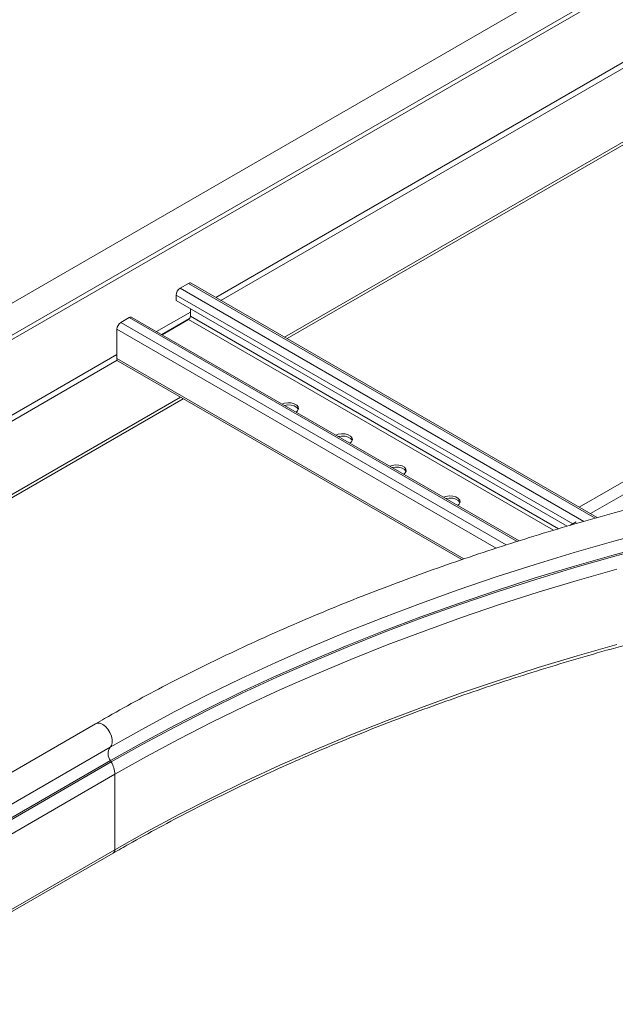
# Model space of a CAD drawing. Header units: millimetres. Extents: x -6 to 5206, y -8403 to -276.
# Tile 49 of 65: x 926 to 1122, y -2551 to -2227. Entities that reach past the tile are written whole.
import ezdxf

# ---------------------------------------------------------------- set-up
doc = ezdxf.new("R2010")
doc.units = ezdxf.units.MM

msp = doc.modelspace()

# ---------------------------------------------------------------- linework, layer by layer
at = {"color": 7, "linetype": 'Continuous', "lineweight": 15}
for p, q in [((1945.48, -1730.3), (679.76, -2460.98)), ((684.31, -2468.86), (1950.03, -1738.18)), ((678.87, -2473.47), (1944.59, -1742.79)), ((1013.11, -2331.42), (1150.41, -2252.16)), ((1013.96, -2331.91), (1151.26, -2252.65)), ((1113.52, -2389.38), (1260.84, -2304.34)), ((1109.85, -2387.26), (1247.14, -2308)), ((981.51, -2313.79), (978.76, -2315.38)), ((1115.78, -2390.69), (982.41, -2313.7)), ((977.48, -2317.58), (977.48, -2319.38)), ((977.48, -2319.38), (1105.92, -2393.52)), ((982.15, -2324.56), (982.15, -2322.07)), ((962.07, -2325.01), (959.31, -2326.6)), ((1090.11, -2398.32), (962.97, -2324.92)), ((972.88, -2330.64), (981.51, -2325.66)), ((958.04, -2328.81), (958.04, -2338.48)), ((958.41, -2339.3), (1071.34, -2404.49)), ((841.64, -2430.41), (978.94, -2351.15)), ((842.49, -2430.9), (979.79, -2351.64)), ((1106.81, -2393.26), (1108.81, -2392.1)), ((951.04, -2458.39), (813.16, -2537.99)), ((955.79, -2466.13), (817.91, -2545.73)), ((955.92, -2470.54), (818.03, -2550.14)), ((956.16, -2470.98), (818.28, -2550.58)), ((955.92, -2470.54), (956.16, -2470.98)), ((957.33, -2475.03), (957.33, -2499.8)), ((917.38, -2523.68), (956.83, -2500.9))]:
    msp.add_line(p, q, dxfattribs=at)
at = {"color": 8, "linetype": 'Continuous', "lineweight": 15}
for p, q in [((990.49, -2318.36), (1129.51, -2238.1)), ((992.18, -2319.34), (1129.61, -2240)), ((978.76, -2315.38), (1111.35, -2391.93)), ((981.51, -2313.79), (1115.07, -2390.89)), ((977.48, -2317.58), (1107.69, -2392.75)), ((962.07, -2325.01), (1089.43, -2398.53)), ((971.04, -2329.58), (982.15, -2323.17)), ((972.74, -2330.56), (981.91, -2325.27)), ((982.15, -2324.56), (1103.06, -2394.36)), ((959.31, -2326.6), (1085.87, -2399.66)), ((981.51, -2325.66), (1101.38, -2394.85)), ((958.04, -2328.81), (1082.62, -2400.73)), ((819.01, -2417.35), (958.04, -2337.09)), ((820.71, -2418.33), (958.14, -2338.99)), ((958.04, -2338.48), (1072, -2404.26)), ((957.33, -2475.03), (914.03, -2500.02)), ((957.33, -2499.8), (917.38, -2522.86))]:
    msp.add_line(p, q, dxfattribs=at)
at = {"color": 7, "linetype": 'Continuous', "lineweight": 15, "flags": 128}
for points in [[(958.04, -2338.48), (958.06, -2338.75), (958.14, -2338.98), (958.25, -2339.17), (958.41, -2339.3), (958.41, -2339.3)], [(1016.89, -2356.05), (1017.38, -2355.62), (1017.67, -2354.99), (1017.57, -2354.34), (1017.09, -2353.75), (1016.29, -2353.29), (1015.27, -2353.01), (1014.15, -2352.96), (1013.06, -2353.13), (1012.31, -2353.41)], [(1017.62, -2355.19), (1017.57, -2355.08), (1017.09, -2354.48), (1016.29, -2354.02), (1015.27, -2353.75), (1014.15, -2353.69), (1013.08, -2353.85)], [(1034.57, -2366.26), (1035.05, -2365.82), (1035.35, -2365.19), (1035.25, -2364.55), (1034.77, -2363.95), (1033.97, -2363.49), (1032.95, -2363.22), (1031.82, -2363.16), (1030.73, -2363.33), (1029.98, -2363.61)], [(1035.29, -2365.4), (1035.25, -2365.28), (1034.77, -2364.69), (1033.97, -2364.23), (1032.95, -2363.95), (1031.82, -2363.9), (1030.76, -2364.06)], [(1052.25, -2376.46), (1052.73, -2376.03), (1053.02, -2375.4), (1052.92, -2374.75), (1052.45, -2374.16), (1051.65, -2373.7), (1050.63, -2373.42), (1049.5, -2373.37), (1048.41, -2373.54), (1047.66, -2373.82)], [(1052.97, -2375.6), (1052.92, -2375.49), (1052.45, -2374.9), (1051.65, -2374.43), (1050.63, -2374.16), (1049.5, -2374.1), (1048.44, -2374.26)], [(1069.92, -2386.67), (1070.41, -2386.23), (1070.7, -2385.6), (1070.6, -2384.96), (1070.13, -2384.37), (1069.33, -2383.9), (1068.3, -2383.63), (1067.18, -2383.57), (1066.09, -2383.74), (1065.34, -2384.02)], [(1070.65, -2385.81), (1070.6, -2385.69), (1070.13, -2385.1), (1069.33, -2384.64), (1068.3, -2384.36), (1067.18, -2384.31), (1066.12, -2384.47)], [(1134.46, -2394.94), (1121.26, -2398.48), (1108.21, -2402.2), (1095.33, -2406.11), (1082.61, -2410.19), (1070.07, -2414.45), (1057.71, -2418.88), (1045.53, -2423.49), (1033.56, -2428.26), (1021.79, -2433.2), (1010.22, -2438.3), (998.88, -2443.56), (987.76, -2448.97), (976.86, -2454.54), (966.21, -2460.26), (955.79, -2466.13)], [(1134.53, -2399.37), (1121.34, -2402.91), (1108.3, -2406.63), (1095.41, -2410.53), (1082.7, -2414.62), (1070.16, -2418.87), (1057.8, -2423.3), (1045.63, -2427.91), (1033.66, -2432.68), (1021.89, -2437.61), (1010.33, -2442.71), (998.99, -2447.97), (987.87, -2453.39), (976.98, -2458.96), (966.33, -2464.67), (955.92, -2470.54)], [(1134.67, -2399.85), (1121.49, -2403.38), (1108.45, -2407.1), (1095.58, -2411.01), (1082.87, -2415.08), (1070.34, -2419.34), (1057.99, -2423.77), (1045.83, -2428.37), (1033.86, -2433.14), (1022.1, -2438.07), (1010.55, -2443.16), (999.21, -2448.42), (988.1, -2453.83), (977.22, -2459.4), (966.57, -2465.11), (956.16, -2470.98)], [(1122.2, -2407.62), (1109.2, -2411.33), (1096.36, -2415.22), (1083.69, -2419.29), (1071.19, -2423.53), (1058.88, -2427.95), (1046.75, -2432.53), (1034.81, -2437.29), (1023.08, -2442.21), (1011.56, -2447.29), (1000.26, -2452.53), (989.18, -2457.93), (978.32, -2463.48), (967.71, -2469.18), (957.33, -2475.03)], [(1122.2, -2432.39), (1109.2, -2436.1), (1096.36, -2439.99), (1083.69, -2444.06), (1071.19, -2448.3), (1058.88, -2452.72), (1046.75, -2457.31), (1034.81, -2462.06), (1023.08, -2466.98), (1011.56, -2472.06), (1000.26, -2477.3), (989.18, -2482.7), (978.32, -2488.25), (967.71, -2493.95), (957.33, -2499.8)]]:
    msp.add_lwpolyline(points, dxfattribs=at)
at = {"color": 8, "linetype": 'Continuous', "lineweight": 15, "flags": 128}
msp.add_lwpolyline([(951.04, -2458.39), (951.66, -2458.19), (952.49, -2458.26), (953.38, -2458.65), (954.27, -2459.33), (955.08, -2460.24), (955.76, -2461.32), (956.24, -2462.47), (956.5, -2463.62), (956.51, -2464.66), (956.27, -2465.52), (955.79, -2466.13)], dxfattribs=at)
at = {"color": 7, "linetype": 'Continuous', "lineweight": 15}
for centre, radius, start, end in [((980.25, -2317.71), 2.77, 122.6048, 177.3952), ((982.04, -2314.52), 0.905, 65.6932, 125.6215), ((962.6, -2325.75), 0.905, 65.6879, 125.6242), ((980.77, -2324.49), 1.38, 302.6019, 357.3959), ((960.8, -2328.94), 2.77, 122.6043, 177.3957), ((958.85, -2468.25), 3.72, 145.2374, 218.0442), ((948.75, -2475.31), 8.59, 1.8773, 30.2835)]:
    msp.add_arc(centre, radius, start, end, dxfattribs=at)
at = {"color": 8, "linetype": 'Continuous', "lineweight": 15}
msp.add_arc((956.19, -2499.94), 1.15, 304.0478, 7.2521, dxfattribs=at)
at = {"color": 7, "linetype": 'Continuous', "lineweight": 15}
for points, knots in [([(1812.15, -2458.39), (1810.41, -2457.4), (1805.38, -2454.51), (1796.88, -2449.84), (1786.59, -2444.42), (1776.09, -2439.15), (1765.39, -2434.01), (1754.48, -2429.02), (1743.39, -2424.17), (1732.1, -2419.47), (1720.64, -2414.92), (1709, -2410.52), (1697.19, -2406.28), (1685.22, -2402.2), (1673.09, -2398.27), (1660.82, -2394.51), (1648.39, -2390.91), (1635.84, -2387.48), (1623.15, -2384.21), (1610.33, -2381.11), (1597.4, -2378.18), (1584.35, -2375.42), (1571.2, -2372.83), (1557.96, -2370.42), (1544.62, -2368.19), (1531.2, -2366.13), (1517.7, -2364.24), (1504.13, -2362.54), (1490.5, -2361.01), (1476.81, -2359.67), (1463.07, -2358.5), (1449.29, -2357.52), (1435.48, -2356.72), (1421.64, -2356.1), (1407.78, -2355.67), (1393.9, -2355.41), (1380.02, -2355.34), (1366.14, -2355.45), (1352.26, -2355.75), (1338.4, -2356.23), (1324.57, -2356.89), (1310.76, -2357.73), (1296.99, -2358.75), (1283.26, -2359.96), (1269.59, -2361.34), (1255.97, -2362.91), (1242.42, -2364.65), (1228.94, -2366.58), (1215.53, -2368.68), (1202.21, -2370.95), (1188.99, -2373.41), (1175.86, -2376.03), (1162.85, -2378.83), (1149.94, -2381.8), (1137.15, -2384.93), (1124.49, -2388.24), (1111.96, -2391.71), (1099.57, -2395.35), (1087.33, -2399.15), (1075.24, -2403.11), (1063.3, -2407.23), (1051.53, -2411.51), (1039.93, -2415.94), (1028.51, -2420.52), (1017.27, -2425.25), (1006.21, -2430.14), (995.36, -2435.16), (984.7, -2440.33), (974.24, -2445.64), (964, -2451.09), (956.3, -2455.37), (952.03, -2457.82), (951.04, -2458.39)], [0, 0, 0, 0, 0.007656, 0.022194, 0.036731, 0.051268, 0.065804, 0.08034, 0.094875, 0.10941, 0.123944, 0.138477, 0.15301, 0.167542, 0.182074, 0.196604, 0.211135, 0.225664, 0.240193, 0.254722, 0.26925, 0.283778, 0.298305, 0.312831, 0.327357, 0.341883, 0.356409, 0.370934, 0.385459, 0.399983, 0.414508, 0.429032, 0.443556, 0.45808, 0.472603, 0.487127, 0.501651, 0.516175, 0.530698, 0.545222, 0.559746, 0.57427, 0.588794, 0.603318, 0.617843, 0.632367, 0.646892, 0.661418, 0.675943, 0.69047, 0.704996, 0.719523, 0.73405, 0.748578, 0.763107, 0.777636, 0.792165, 0.806695, 0.821226, 0.835757, 0.850289, 0.864822, 0.879356, 0.89389, 0.908425, 0.92296, 0.937496, 0.952033, 0.966571, 0.981109, 0.995647, 1, 1, 1, 1]), ([(956.83, -2500.9), (958.54, -2499.92), (963.5, -2497.08), (971.89, -2492.47), (982.04, -2487.12), (992.41, -2481.91), (1002.99, -2476.84), (1013.77, -2471.91), (1024.73, -2467.12), (1035.89, -2462.48), (1047.23, -2457.99), (1058.75, -2453.64), (1070.43, -2449.46), (1082.28, -2445.42), (1094.29, -2441.54), (1106.45, -2437.83), (1118.76, -2434.27), (1131.2, -2430.88), (1143.78, -2427.65), (1156.48, -2424.59), (1169.3, -2421.7), (1182.23, -2418.98), (1195.26, -2416.43), (1208.4, -2414.05), (1221.63, -2411.85), (1234.94, -2409.82), (1248.33, -2407.97), (1261.78, -2406.3), (1275.31, -2404.8), (1288.88, -2403.49), (1302.51, -2402.35), (1316.18, -2401.39), (1329.88, -2400.62), (1343.61, -2400.03), (1357.36, -2399.62), (1371.13, -2399.39), (1384.9, -2399.34), (1398.66, -2399.47), (1412.42, -2399.79), (1426.16, -2400.29), (1439.88, -2400.97), (1453.57, -2401.83), (1467.22, -2402.87), (1480.82, -2404.09), (1494.37, -2405.5), (1507.87, -2407.08), (1521.29, -2408.84), (1534.65, -2410.77), (1547.92, -2412.88), (1561.1, -2415.17), (1574.19, -2417.63), (1587.18, -2420.26), (1600.06, -2423.07), (1612.82, -2426.04), (1625.46, -2429.18), (1637.98, -2432.48), (1650.35, -2435.96), (1662.59, -2439.59), (1674.68, -2443.38), (1686.61, -2447.34), (1698.38, -2451.45), (1709.99, -2455.71), (1721.42, -2460.12), (1732.67, -2464.69), (1743.74, -2469.4), (1754.62, -2474.26), (1765.3, -2479.26), (1775.78, -2484.39), (1786.04, -2489.67), (1796.27, -2495.16), (1802.94, -2498.96), (1806.36, -2500.9)], [0, 0, 0, 0, 0.007669, 0.022248, 0.036827, 0.051406, 0.065985, 0.080565, 0.095144, 0.109725, 0.124305, 0.138886, 0.153467, 0.168049, 0.182631, 0.197213, 0.211796, 0.226379, 0.240962, 0.255545, 0.270129, 0.284713, 0.299298, 0.313882, 0.328467, 0.343052, 0.357637, 0.372223, 0.386808, 0.401394, 0.41598, 0.430566, 0.445152, 0.459738, 0.474324, 0.48891, 0.503497, 0.518083, 0.532669, 0.547255, 0.561841, 0.576428, 0.591014, 0.605599, 0.620185, 0.634771, 0.649356, 0.663941, 0.678526, 0.693111, 0.707696, 0.72228, 0.736864, 0.751448, 0.766032, 0.780615, 0.795198, 0.809781, 0.824363, 0.838945, 0.853526, 0.868107, 0.882688, 0.897269, 0.911849, 0.926428, 0.941008, 0.955587, 0.970165, 0.984744, 1, 1, 1, 1])]:
    msp.add_open_spline(points, degree=3, knots=knots, dxfattribs=at)

doc.saveas('drawing.dxf')
